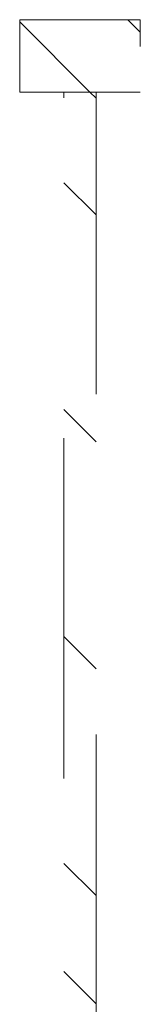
# Model space of a CAD drawing. Header units: inches. Extents: x -462 to -288, y -230 to 11.
# Tile 35 of 58: x -356.244 to -355.771, y -16.672 to -12.814. Entities that reach past the tile are written whole.
import ezdxf

# ---------------------------------------------------------------- set-up
doc = ezdxf.new("R2010")
doc.units = ezdxf.units.IN
doc.header["$LTSCALE"] = 32
doc.header["$MEASUREMENT"] = 0
doc.linetypes.add('Dash Style-1', pattern=[0.083328, 0.041656, -0.041672])
for name, color, linetype, lineweight in [('DashLineFill', 7, 'Dash Style-1', 13), ('Drawing', 7, 'Continuous', 18), ('None', 7, 'Continuous', 18)]:
    doc.layers.add(name, color=color, linetype=linetype, lineweight=lineweight)
pattern_1 = [(45, (0, 0), (-1.61301565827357, 1.935715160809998), []), (45, (-1.0608, 1.0608), (-0.4723460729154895, 0.4167612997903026), [])]

# ---------------------------------------------------------------- blocks, each defined once
blk = doc.blocks.new('TiMotion_Handset (2D)')
at = {"layer": 'DashLineFill', "linetype": 'Continuous', "lineweight": 13}
h = blk.add_hatch(dxfattribs=at)
h.set_pattern_fill('Steel', color=253, style=0, pattern_type=2)
h.set_pattern_definition(pattern_1)
h.paths.add_polyline_path([(-7.060011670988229, 1.193396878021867), (-7.060011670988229, 0.7209559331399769), (-7.343476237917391, 0.7209559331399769), (-7.343476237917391, 1.193396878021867)])
h = blk.add_hatch(dxfattribs=at)
h.set_pattern_fill('Steel', color=253, style=0, pattern_type=2)
h.set_pattern_definition(pattern_1)
h.paths.add_polyline_path([(-1.829834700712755, 1.020168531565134), (-1.829834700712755, 0.894184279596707), (-7.060011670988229, 0.894184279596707), (-7.060011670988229, 1.020168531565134)])
at = {"layer": 'DashLineFill', "flags": 128}
for points in [[(-7.060011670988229, 1.193396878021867), (-7.060011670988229, 0.7209559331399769), (-7.343476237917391, 0.7209559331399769), (-7.343476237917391, 1.193396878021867)], [(-1.829834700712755, 1.020168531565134), (-1.829834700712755, 0.894184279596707), (-7.060011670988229, 0.894184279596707), (-7.060011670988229, 1.020168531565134)]]:
    blk.add_lwpolyline(points, close=True, dxfattribs=at)
blk = doc.blocks.new('Group-67')
at = {"layer": 'None', "color": 7, "rotation": 270}
blk.add_blockref('TiMotion_Handset (2D)', (49.85433070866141, -30), dxfattribs=at)
blk = doc.blocks.new('SL Credenza Desk Top (2D)')
at = {"layer": 'None'}
blk.add_blockref('Group-67', (0, 0), dxfattribs=at)
at = {"layer": 'Drawing', "color": 0, "flags": 1}
for tag in ['Tag', 'Catalog', 'Option1', 'Option2', 'Option3', 'Option4', 'Option5', 'Option6', 'Option7', 'Option8', 'Option9', 'Option10', 'Option11', 'Option12', 'Custom', 'FinishGroup', 'Discount', 'Item2', 'Item3', 'Item6', 'Item9', 'Item10', 'Item12', 'Item13', 'Item16', 'Item19', 'Item20', 'Item21', 'Item22', 'Item23', 'Item24', 'Item25', 'Item8', 'Item18', 'Item1', 'Item4', 'Item5', 'Item7', 'Item11', 'Item14', 'Item15', 'Item17']:
    blk.add_attdef(tag, (-47.35957234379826, -5.664367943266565), '', height=0.007086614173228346, dxfattribs=at)

msp = doc.modelspace()

# ---------------------------------------------------------------- block references
at = {"layer": 'Drawing'}
msp.add_blockref('SL Credenza Desk Top (2D)', (-406.8188964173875, 9.842519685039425), dxfattribs=at)

doc.saveas('drawing.dxf')
